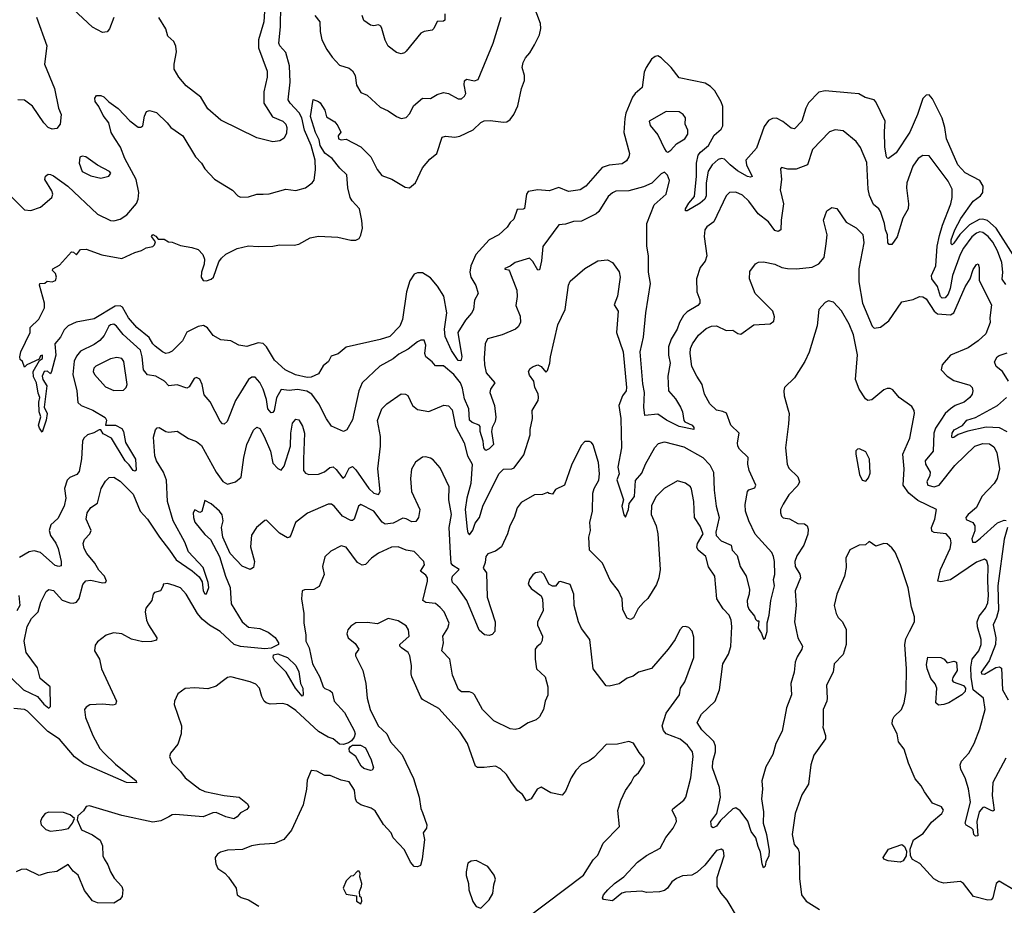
# Model space of a CAD drawing. Extents: x 2133461 to 2293071, y 753526 to 916327.
# Tile 89 of 256: x 2157846 to 2163907, y 835260 to 840709. Entities that reach past the tile are written whole.
import ezdxf

# ---------------------------------------------------------------- set-up
doc = ezdxf.new("R2010")
doc.units = 0

msp = doc.modelspace()

# ---------------------------------------------------------------- linework, layer by layer
at = {"layer": '0CON10XD'}
for points in [[(2158676.1, 839323.9), (2158681.7, 839341.7), (2158657.5, 839375), (2158665, 839386.7), (2158685, 839376.7), (2158698.3, 839358.3), (2158735, 839357.5), (2158761.2, 839341.2), (2158785, 839340), (2158835, 839319.2), (2158905, 839308), (2158944.1, 839294.1), (2158973.8, 839265), (2158984.2, 839235), (2158982.5, 839205), (2158966.1, 839156.1), (2158962.5, 839125), (2158974.5, 839104.5), (2158995, 839102.2), (2159025, 839112.5), (2159038.5, 839125), (2159071.3, 839218.7), (2159087.9, 839242.1), (2159115, 839266), (2159185, 839301.2), (2159255, 839317.1), (2159315, 839313.1), (2159405, 839315.6), (2159445, 839323.8), (2159535, 839321.7), (2159565, 839328.2), (2159633.8, 839366.2), (2159685.8, 839375.8), (2159805, 839371.5), (2159885, 839351.2), (2159915, 839351.8), (2159935, 839363.1), (2159945, 839383.8), (2159956, 839425), (2159952.5, 839472.5), (2159937.7, 839545), (2159893.3, 839593.3), (2159880.8, 839615), (2159866.6, 839675), (2159858.9, 839755), (2159816.7, 839795), (2159770.3, 839855), (2159725, 839887.5), (2159696.2, 839935), (2159689.1, 839969.1), (2159666.1, 840015), (2159636.1, 840113.9), (2159651.7, 840218.3), (2159685, 840206.2), (2159695, 840196.7), (2159725, 840152.5), (2159735, 840111.2), (2159785, 840080.8), (2159804.4, 840055), (2159823.8, 840016.2), (2159806.8, 839993.2), (2159809.4, 839975), (2159825, 839969.4), (2159855, 839974.2), (2159946.9, 839926.9), (2160006.7, 839865), (2160047.4, 839787.4), (2160075, 839750.6), (2160136.9, 839726.9), (2160218.3, 839678.3), (2160245, 839674), (2160282.9, 839705), (2160325, 839797.5), (2160369.6, 839850.4), (2160414.4, 839885), (2160446.7, 839985), (2160467.9, 839992.1), (2160525, 839986.4), (2160555, 839991.5), (2160638.2, 840031.8), (2160685, 840075.6), (2160705, 840085.7), (2160741.7, 840088.3), (2160825, 840077.5), (2160845, 840080), (2160865, 840094), (2160888.6, 840125), (2160911.7, 840178.3), (2160934.4, 840285), (2160952.9, 840335), (2160952.5, 840365), (2160939.2, 840415), (2160945.8, 840445), (2160959.2, 840475), (2160986, 840505), (2161015, 840553.3), (2161045.5, 840614.5), (2161054.7, 840655.3), (2161051.4, 840685), (2160984.8, 840865)], [(2159359.7, 840855), (2159348.9, 840695), (2159316.2, 840585), (2159315.5, 840535), (2159368.9, 840391.1), (2159368.6, 840355), (2159349.4, 840265), (2159348.9, 840195), (2159401.5, 840111.5), (2159465, 840084.3), (2159484.2, 840065), (2159491.4, 840045), (2159489.1, 840010.9), (2159475, 839980), (2159447.3, 839962.7), (2159405, 839956.2), (2159305, 839980.8), (2159085, 840090), (2159005, 840160), (2158962.1, 840232.1), (2158871.1, 840301.1), (2158825.5, 840355.5), (2158796.9, 840405), (2158796.5, 840435), (2158811.7, 840511.7), (2158808.1, 840545), (2158794.5, 840574.5), (2158757.3, 840607.3), (2158745, 840652.5), (2158703.1, 840723.1)], [(2157797.3, 839617.3), (2157875, 839539.2), (2157915, 839534.3), (2157975, 839556.2), (2158044.6, 839615.4), (2158050, 839635), (2158044.5, 839655), (2158000.6, 839725), (2158005, 839746.7), (2158022.3, 839757.7), (2158035, 839756), (2158055, 839748.6), (2158141.5, 839685), (2158325, 839513.1), (2158405, 839472.5), (2158425, 839470.8), (2158465, 839481.1), (2158505, 839508.9), (2158565, 839578.2), (2158575.7, 839605), (2158579, 839645), (2158562.1, 839725), (2158494.1, 839855), (2158466.4, 839925), (2158431.7, 839978.3), (2158408.9, 840015), (2158394.7, 840074.7), (2158359.8, 840119.8), (2158333.6, 840175), (2158311.1, 840205), (2158308.5, 840225), (2158318.7, 840241.3), (2158345, 840243.1), (2158363.8, 840233.8), (2158395, 840202.9), (2158452, 840162), (2158525, 840087.1), (2158575, 840047.5), (2158592.3, 840047.7), (2158604.2, 840055.8), (2158614.4, 840115.6), (2158625.7, 840144.3), (2158645, 840149.4), (2158687.6, 840137.6), (2158754.2, 840075), (2158776, 840045), (2158850, 839995), (2158929.2, 839865), (2158966, 839825), (2158985, 839791.2), (2159045, 839728), (2159155, 839660.8), (2159188.8, 839625), (2159205, 839616), (2159255, 839618.6), (2159305, 839635.7), (2159345, 839635.6), (2159381.8, 839638.2), (2159485, 839665.8), (2159545, 839658.6), (2159605.3, 839674.7), (2159645.4, 839704.6), (2159658.3, 839721.7), (2159667.8, 839785), (2159664.6, 839845), (2159639.2, 839935), (2159599.6, 840029.6), (2159583, 840105), (2159566, 840136), (2159510, 840195), (2159499.5, 840215), (2159510.2, 840325), (2159506.5, 840425), (2159485, 840507.8), (2159447.1, 840547.1), (2159440.7, 840565), (2159451.5, 840665), (2159454.4, 840795)], [(2158425, 840721.4), (2158398, 840652), (2158385.5, 840634.5), (2158355, 840630), (2158295, 840663.1), (2158175, 840774)], [(2157949.2, 840725), (2158012.8, 840547.2), (2157998.5, 840435), (2158059.6, 840285), (2158085, 840163.3), (2158100.8, 840125), (2158095.6, 840065), (2158075, 840038.8), (2158045, 840034.2), (2158022, 840045), (2157994.3, 840075), (2157925, 840175.8), (2157875, 840213.8), (2157835, 840216.2)], [(2159663.5, 840735), (2159693.1, 840695), (2159695.4, 840635), (2159706.7, 840585), (2159736.7, 840525), (2159768.6, 840478.6), (2159815, 840428.6), (2159875, 840410.6), (2159894.6, 840394.6), (2159911.1, 840365), (2159919.4, 840305), (2159945, 840260.8), (2159985, 840244.3), (2160065, 840170.8), (2160115, 840147.5), (2160165, 840114), (2160195, 840101.2), (2160224.1, 840105.9), (2160248.3, 840131.7), (2160270.9, 840179.1), (2160325, 840226), (2160375.5, 840224.5), (2160415, 840249.2), (2160455, 840260.8), (2160485.5, 840255.5), (2160545, 840220.8), (2160565, 840222.5), (2160585, 840238.8), (2160591.4, 840255), (2160581.5, 840308.5), (2160585, 840333.3), (2160597.3, 840342.7), (2160645, 840332.7), (2160668.5, 840341.5), (2160760, 840565), (2160810.6, 840725)], [(2160462.5, 840745), (2160463.6, 840706.4), (2160455, 840700), (2160415, 840696.7), (2160396, 840655), (2160385, 840644), (2160335, 840635.7), (2160316.2, 840625), (2160225, 840514), (2160215, 840504.2), (2160195, 840498.6), (2160165, 840505.8), (2160115, 840546.2), (2160095, 840582.5), (2160076.1, 840653.9), (2160068.1, 840668.1), (2160055, 840676), (2160025, 840670), (2160004.5, 840674.5), (2159964.4, 840704.4), (2159953.8, 840735)], [(2163961, 839261), (2163855.7, 839425), (2163802.3, 839472.3), (2163775, 839481.1), (2163751.6, 839478.4), (2163692.7, 839447.3), (2163632.3, 839387.7), (2163595, 839332.9), (2163585, 839323.1), (2163579.7, 839329.7), (2163580.5, 839355), (2163601.1, 839415), (2163639.4, 839485), (2163715, 839592.1), (2163759.5, 839625), (2163774.6, 839645), (2163776.9, 839685), (2163755, 839719.5), (2163665, 839766.4), (2163620.7, 839815), (2163550.2, 839975), (2163540.8, 840045), (2163525, 840102.5), (2163465, 840220.8), (2163445, 840247.1), (2163424.7, 840245.3), (2163405, 840224.4), (2163371.3, 840125), (2163325, 840017.5), (2163240.2, 839889.8), (2163194.2, 839854.2), (2163185, 839856.7), (2163181.4, 839865), (2163170.8, 839925), (2163168.7, 840021.3), (2163174, 840085), (2163115, 840203.3), (2163105, 840216), (2163050, 840230), (2163012.1, 840252.1), (2162965, 840255.6), (2162805, 840270.6), (2162765, 840262.9), (2162702.3, 840197.7), (2162684.7, 840165.3), (2162660.6, 840085), (2162615, 840036.2), (2162595, 840040.8), (2162542.4, 840082.4), (2162505, 840102.1), (2162480.2, 840099.8), (2162455, 840087.5), (2162427.6, 840052.4), (2162381.3, 839918.7), (2162316.2, 839845), (2162320.3, 839815), (2162355, 839743.3), (2162345, 839738.9), (2162325, 839744.8), (2162265, 839779), (2162218.8, 839815), (2162185, 839851.1), (2162165, 839854.1), (2162145, 839848.2), (2162107.8, 839815), (2162084, 839776), (2162071.9, 839705), (2162071.2, 839625), (2162062.5, 839605), (2162035, 839579.3), (2161955, 839532.5), (2161945, 839532.5), (2161944.7, 839545.3), (2161965, 839580), (2162000, 839620), (2162012.5, 839745), (2162012.3, 839825), (2162023.2, 839875), (2162036.6, 839893.4), (2162085.7, 839934.3), (2162121.7, 839998.3), (2162163.1, 840035), (2162173.6, 840055), (2162173.1, 840175), (2162163.6, 840203.6), (2162125, 840271.2), (2162098.3, 840298.3), (2162065, 840317.8), (2161905, 840351.6), (2161855.8, 840415), (2161795, 840474.7), (2161775, 840485.4), (2161757, 840483), (2161734.4, 840465.6), (2161701.8, 840415), (2161689.3, 840385), (2161678.2, 840291.8), (2161635, 840254.5), (2161618.7, 840231.3), (2161577.3, 840132.7), (2161570, 840100), (2161563.9, 840015), (2161599.2, 839885), (2161596.4, 839865), (2161580.2, 839839.8), (2161555, 839822.7), (2161475, 839814.1), (2161431.2, 839798.8), (2161331.1, 839685), (2161295, 839660.9), (2161225, 839652.5), (2161165, 839676.4), (2161105, 839656.7), (2161035, 839662), (2160975, 839652.2), (2160965.3, 839634.7), (2160952.3, 839547.7), (2160945, 839542.5), (2160908.8, 839541.2), (2160888.3, 839481.7), (2160865, 839461.2), (2160847.4, 839432.6), (2160794.7, 839385.3), (2160735, 839353.5), (2160653.2, 839265), (2160623.1, 839195), (2160617.6, 839155), (2160623.9, 839125), (2160654, 839074), (2160667.1, 839025), (2160646.4, 838983.6), (2160639.6, 838925), (2160627.3, 838902.7), (2160589.4, 838860.6), (2160542, 838785), (2160567.8, 838635), (2160561.2, 838608.8), (2160545, 838611.2), (2160536, 838625), (2160505, 838674.2), (2160465, 838758.8), (2160461.8, 838805), (2160474.8, 838905.2), (2160457.7, 839007.7), (2160418.8, 839068.8), (2160375, 839121.1), (2160325, 839151.5), (2160295, 839151.5), (2160275, 839143.3), (2160248.1, 839101.9), (2160226.7, 839035), (2160201.8, 838865), (2160186.4, 838823.6), (2160125, 838759.6), (2160065, 838740.9), (2159855, 838692.9), (2159806.6, 838653.4), (2159762.3, 838637.7), (2159746.7, 838605), (2159715, 838580), (2159685, 838529.2), (2159639.7, 838510.3), (2159615, 838507.8), (2159542.9, 838522.9), (2159480.6, 838555), (2159413.6, 838613.6), (2159365.9, 838695), (2159345, 838715.9), (2159315, 838720.5), (2159245, 838698.5), (2159195, 838705.7), (2159145, 838732.5), (2159085, 838739.2), (2159036.2, 838765), (2159002.6, 838812.6), (2158976.5, 838826.5), (2158945, 838820.5), (2158874.8, 838785.2), (2158847.9, 838732.1), (2158785, 838669.2), (2158765, 838658.5), (2158745.7, 838655.7), (2158725, 838664.2), (2158680.8, 838700.8), (2158665.3, 838715), (2158643.6, 838753.6), (2158567.3, 838815), (2158515.4, 838875), (2158479, 838939), (2158465, 838947.7), (2158434.7, 838945.3), (2158305, 838868.2), (2158192.9, 838847.1), (2158145, 838825.6), (2158119.3, 838800.7), (2158096.4, 838755), (2158063.3, 838715), (2158068.5, 838645), (2158042.5, 838545), (2158035, 838530), (2158016.4, 838546.4), (2157997.5, 838545), (2157984.3, 838515.7), (2157988, 838495), (2158013.8, 838455), (2157997.1, 838325), (2158014.5, 838285), (2158009.4, 838245), (2157985, 838170), (2157968, 838195), (2157962.9, 838215), (2157975.6, 838265), (2157965.8, 838295), (2157964.5, 838355.5), (2157970.8, 838385), (2157960.2, 838410.2), (2157950, 838475), (2157931.9, 838511.9), (2157930, 838545), (2157968.3, 838611.7), (2157986.2, 838625), (2157987.5, 838645), (2157975, 838640), (2157965, 838620), (2157890, 838585), (2157875, 838570), (2157862.5, 838605), (2157848.3, 838618.3), (2157846.2, 838635), (2157852.9, 838665), (2157910, 838785), (2157911.2, 838815), (2157964.7, 838865.3), (2157998.6, 838935), (2157999.2, 838965), (2157967.5, 839075), (2157970, 839085), (2158001.7, 839088.3), (2158015, 839100), (2158045, 839096.7), (2158066.2, 839103.8), (2158072.5, 839125), (2158066.1, 839146.1), (2158047.5, 839165), (2158050, 839175), (2158091.2, 839198.8), (2158165, 839280), (2158178.3, 839278.3), (2158195, 839262.5), (2158220, 839295), (2158255, 839296.7), (2158352.1, 839262.1), (2158475, 839239.4), (2158555, 839276.7), (2158595, 839288), (2158625, 839306), (2158665, 839314), (2158676.1, 839323.9)], [(2161835, 839893.3), (2161855, 839906.2), (2161888.8, 839945), (2161939.4, 839975), (2161958.5, 840005), (2161958.5, 840028.5), (2161942.9, 840065), (2161944.2, 840105), (2161930, 840125), (2161905, 840140.8), (2161825, 840142.9), (2161720, 840085), (2161727.3, 840057.3), (2161775, 840000), (2161815, 839913.3), (2161825, 839896.7), (2161835, 839893.3)], [(2163915, 839080), (2163893.2, 839113.2), (2163896.7, 839155), (2163890.9, 839215), (2163865, 839287.1), (2163835, 839340.7), (2163806.8, 839375), (2163775, 839400.3), (2163755, 839404.1), (2163735, 839395.8), (2163707.3, 839372.7), (2163655, 839303.1), (2163634.4, 839265), (2163586.9, 839135), (2163572.9, 839055), (2163560.2, 839019.8), (2163543.4, 838996.6), (2163525, 838995.9), (2163514.6, 839004.6), (2163495, 839067.3), (2163461.3, 839115), (2163459.2, 839135), (2163485.2, 839195), (2163493.1, 839315), (2163508.1, 839381.9), (2163526.6, 839445), (2163577.7, 839575), (2163586.7, 839615), (2163586.2, 839665), (2163561.5, 839715), (2163445, 839870.8), (2163405, 839872.9), (2163376.2, 839853.8), (2163343.3, 839806.7), (2163307.3, 839705), (2163303.8, 839675), (2163317.3, 839575), (2163314.6, 839545), (2163282.5, 839487.5), (2163246.3, 839373.7), (2163215, 839326.2), (2163197.5, 839325), (2163190, 839335), (2163188.2, 839385), (2163174.7, 839415), (2163168.6, 839455), (2163145, 839528), (2163134.6, 839544.6), (2163102.3, 839572.3), (2163077.2, 839627.2), (2163068.9, 839665), (2163060.2, 839830.2), (2163021.3, 839921.3), (2162995, 839959.4), (2162915, 840025.7), (2162865, 840031.5), (2162830.6, 840019.4), (2162725, 839909.4), (2162694.5, 839815.5), (2162625, 839790), (2162575, 839788), (2162535, 839800), (2162528.3, 839791.7), (2162536.2, 839725), (2162527.7, 839662.3), (2162548.5, 839575), (2162532.3, 839475), (2162530.8, 839415), (2162515, 839405.6), (2162495, 839412.2), (2162454.4, 839465), (2162391.9, 839515), (2162335, 839591.8), (2162295, 839628.2), (2162255, 839648.1), (2162215, 839645.7), (2162195.6, 839625), (2162118.2, 839465), (2162076, 839434), (2162062.7, 839415), (2162058.2, 839375), (2162074.7, 839255), (2162065, 839222.1), (2162034, 839185), (2162011.8, 839115), (2162014.6, 839034.6), (2162032.5, 838985), (2162032.5, 838965), (2162019.8, 838950.2), (2161955, 838910.9), (2161932.2, 838887.8), (2161907.2, 838845), (2161893.9, 838805), (2161857.1, 838742.9), (2161839.7, 838695), (2161838.8, 838645), (2161848.9, 838595), (2161835.7, 838515), (2161840, 838425), (2161882.5, 838375), (2161914, 838325), (2161925.8, 838295), (2161935, 838242.5), (2161940, 838235), (2161985, 838214.2), (2161995, 838200), (2161995, 838187.5), (2161905, 838206.7), (2161828.1, 838245), (2161775, 838281.1), (2161694.2, 838274.2), (2161688.1, 838325), (2161691.5, 838415), (2161681.7, 838468.3), (2161664.5, 838664.5), (2161686.8, 838755), (2161699.5, 838905), (2161729.8, 839085), (2161715.8, 839155), (2161716.7, 839256.7), (2161705.9, 839315), (2161705.6, 839455), (2161751.4, 839568.6), (2161825, 839636.2), (2161845, 839720), (2161832.7, 839752.7), (2161815, 839770), (2161795, 839760), (2161736.6, 839703.4), (2161685, 839680), (2161595, 839656.2), (2161515, 839652.9), (2161495, 839644.4), (2161468.5, 839621.5), (2161410.7, 839529.3), (2161395, 839513.5), (2161305, 839468.6), (2161255, 839466.9), (2161205, 839450.6), (2161164.3, 839445.7), (2161066.2, 839313.8), (2161058.9, 839225), (2161045, 839168.8), (2161035, 839168), (2161005, 839220), (2160985, 839241.9), (2160896.7, 839215), (2160865, 839192.5), (2160831.7, 839178.3), (2160833, 839173), (2160855, 839170), (2160860.7, 839160.7), (2160905.5, 839045.5), (2160909.1, 839005), (2160900.5, 838950.5), (2160926.4, 838885), (2160928.1, 838845), (2160915, 838818), (2160898.8, 838805), (2160815, 838770), (2160726.2, 838745), (2160711.9, 838715), (2160705.4, 838625.4), (2160706.1, 838585), (2160717.7, 838535), (2160770.5, 838475), (2160744.7, 838435.3), (2160740.4, 838415), (2160768, 838335), (2160777, 838263), (2160773.6, 838236.4), (2160755, 838200), (2160749.7, 838175), (2160762.5, 838095), (2160735, 838067.7), (2160715, 838057.5), (2160702.7, 838075), (2160698.8, 838115), (2160681.1, 838175), (2160680.5, 838205), (2160674, 838215), (2160630.2, 838230.2), (2160614.2, 838245), (2160611.2, 838315), (2160584.5, 838375), (2160571.9, 838441.9), (2160559, 838475), (2160518.4, 838525), (2160455, 838579.1), (2160405, 838580), (2160385, 838604), (2160345.6, 838635), (2160340.5, 838655), (2160347, 838707), (2160335, 838737.5), (2160315, 838736.7), (2160295, 838726), (2160237.8, 838682.2), (2160180.5, 838650.5), (2160145, 838622.5), (2160063.7, 838576.3), (2159953.8, 838475), (2159934.6, 838425), (2159893.8, 838246.2), (2159858.8, 838185), (2159840, 838175), (2159765, 838208), (2159735, 838252.5), (2159687.5, 838345), (2159643.7, 838403.7), (2159612.7, 838422.7), (2159556.2, 838433.8), (2159505, 838426.5), (2159455, 838433.3), (2159427.2, 838382.8), (2159412.6, 838305), (2159405, 838291.9), (2159395, 838290.5), (2159374.5, 838314.5), (2159365, 838372.9), (2159345.7, 838435), (2159325, 838477.5), (2159295, 838510), (2159275, 838508.6), (2159255.4, 838494.6), (2159206.2, 838415), (2159173.5, 838365), (2159122.5, 838237.5), (2159105, 838220), (2159095, 838222), (2159079.5, 838239.5), (2159017.6, 838357.6), (2158980.6, 838400.6), (2158968.9, 838465), (2158955, 838497.2), (2158935, 838506.8), (2158919.2, 838500.8), (2158889.7, 838450.3), (2158875, 838441.9), (2158815, 838462.5), (2158765, 838456), (2158737.5, 838485), (2158685, 838514.5), (2158632.8, 838522.8), (2158608.5, 838555), (2158600.5, 838635), (2158589.3, 838675), (2158482.8, 838772.8), (2158442.7, 838822.7), (2158425, 838835.4), (2158405, 838832.1), (2158395, 838822.5), (2158365.3, 838764.7), (2158340, 838735), (2158305, 838710.9), (2158221.1, 838668.9), (2158195, 838638.6), (2158181.7, 838608.3), (2158174, 838525), (2158198.8, 838425), (2158203, 838353), (2158223.8, 838335), (2158295.3, 838305.3), (2158371.7, 838261.7), (2158380.6, 838245), (2158373.9, 838213.9), (2158435, 838213.7), (2158475, 838193.2), (2158485.8, 838175), (2158497.8, 838107.8), (2158559.1, 838005), (2158563.6, 837936.4), (2158555, 837930), (2158545, 837934.3), (2158520.4, 837970.4), (2158494.6, 837995), (2158410.5, 838135), (2158360.6, 838160.6), (2158346.2, 838186.2), (2158336.2, 838186.2), (2158302.8, 838167.2), (2158263.8, 838155), (2158240.8, 838135), (2158232.5, 838115), (2158227.4, 838007.4), (2158211.6, 837928.4), (2158198.6, 837911.4), (2158155, 837891.6), (2158137.8, 837875), (2158121.9, 837825), (2158129.2, 837765), (2158120, 837715), (2158080.5, 837639.5), (2158038.3, 837601.7), (2158027.7, 837565), (2158035.4, 837535), (2158069, 837489), (2158083.4, 837455), (2158100.5, 837375), (2158100.5, 837349.5), (2158086.4, 837343.6), (2158065, 837351.1), (2157975, 837430.5), (2157935, 837440.5), (2157905, 837435.5), (2157845, 837400)], [(2158345, 839734.3), (2158395, 839746.2), (2158406.2, 839765), (2158398.8, 839775), (2158324.5, 839814.5), (2158252.5, 839865), (2158231.2, 839868.8), (2158216.7, 839863.3), (2158212.5, 839825), (2158230.6, 839775), (2158285, 839748.1), (2158345, 839734.3)], [(2158885, 838132.9), (2158935, 838113.1), (2158965, 838088.1), (2159055, 837924), (2159097.5, 837867.5), (2159125, 837850), (2159174.7, 837865.3), (2159210, 837895), (2159226.2, 838015), (2159244.5, 838095), (2159285, 838183.8), (2159305, 838200.8), (2159325, 838192.5), (2159351.3, 838145), (2159388.9, 838055), (2159405, 837981.1), (2159435, 837948.1), (2159455, 837938), (2159475, 837961.2), (2159513.4, 838085), (2159514.1, 838164.1), (2159525, 838226.7), (2159545, 838250), (2159565, 838246), (2159587.8, 838207.8), (2159599.5, 838165), (2159593.1, 838005), (2159593.5, 837935), (2159605, 837919.2), (2159625, 837911.4), (2159685, 837912.2), (2159723.3, 837926.7), (2159755, 837954.4), (2159775, 837956.9), (2159795, 837942.2), (2159835, 837887.8), (2159849.7, 837900.3), (2159875, 837950), (2159895, 837958.9), (2159915, 837939.5), (2159995, 837824.7), (2160025, 837795.5), (2160055, 837788), (2160065.6, 837805), (2160050.3, 837945), (2160066, 838085), (2160066.5, 838145), (2160047.9, 838242.1), (2160074.2, 838315), (2160105, 838344.3), (2160195, 838406.2), (2160220, 838405), (2160235, 838396.7), (2160264.6, 838334.6), (2160295, 838310), (2160365, 838298.9), (2160456.4, 838336.4), (2160485, 838332), (2160508.9, 838308.9), (2160528.8, 838205), (2160582.9, 838105), (2160602.9, 838025), (2160631.2, 837975), (2160624, 837855), (2160598.1, 837765), (2160588.8, 837695), (2160600, 837575), (2160605, 837552.5), (2160615, 837540), (2160635, 837567.5), (2160649.3, 837610.8), (2160675.4, 837645), (2160696.1, 837715), (2160796.2, 837915), (2160825, 837943.5), (2160875, 837944.5), (2160889.3, 837950.7), (2160949.3, 838030.7), (2160987.9, 838155), (2160988.2, 838188.2), (2161002.5, 838255), (2161000, 838305), (2161036.9, 838365), (2161039.4, 838385), (2161036.6, 838406.6), (2161017.5, 838445), (2161010, 838485), (2160985, 838522.5), (2160978.8, 838545), (2160988, 838562), (2161006.7, 838575), (2161035, 838584.2), (2161055.5, 838575.5), (2161085, 838540), (2161095, 838550), (2161110, 838595), (2161112.7, 838635), (2161158.8, 838831.2), (2161204.4, 838925), (2161224.3, 839075), (2161235, 839100), (2161325, 839177.1), (2161405, 839225.8), (2161465, 839232), (2161495.7, 839215.7), (2161536.8, 839156.8), (2161543.1, 839125), (2161525, 839007.5), (2161505.7, 838955), (2161529.2, 838915), (2161524.4, 838835), (2161518.9, 838785), (2161561.5, 838665), (2161581.5, 838445), (2161578.9, 838425), (2161556.2, 838393.8), (2161534.4, 838335), (2161545.5, 838255), (2161549.5, 838075), (2161528.1, 837955), (2161536, 837914), (2161521.5, 837878.5), (2161562.9, 837755), (2161552.9, 837715), (2161565, 837662.5), (2161575, 837647.5), (2161594, 837695), (2161598.3, 837731.7), (2161630.6, 837775), (2161636.7, 837873.3), (2161675, 837919.2), (2161698.2, 837975), (2161755, 838075.7), (2161778, 838102), (2161815, 838111.9), (2161935, 838080), (2162050.8, 838015), (2162095, 837969.6), (2162116.5, 837925), (2162120.2, 837815), (2162133, 837715), (2162151.2, 837645), (2162130.4, 837555), (2162133.2, 837535), (2162163, 837503), (2162226.2, 837475), (2162230.8, 837445), (2162262.5, 837412.5), (2162280.9, 837345), (2162317.8, 837285), (2162338.5, 837205), (2162336.7, 837175), (2162323.5, 837135), (2162326.4, 837103.6), (2162335, 837081.2), (2162368.8, 837038.8), (2162375, 837020), (2162385, 837010), (2162395, 837010), (2162392.5, 836965), (2162412.7, 836932.7), (2162425, 836897.5), (2162435, 836903.3), (2162447.8, 836945), (2162447.8, 836997.8), (2162459.1, 837045), (2162469.5, 837135), (2162492.5, 837225), (2162486.5, 837265), (2162493.8, 837295), (2162491.3, 837375), (2162486.9, 837405), (2162475, 837430), (2162373.9, 837543.9), (2162334.5, 837625), (2162313.6, 837685), (2162311.1, 837725), (2162325.7, 837805), (2162335, 837817.1), (2162371.3, 837828.7), (2162378.1, 837845), (2162336.4, 837935), (2162328.5, 837975), (2162329.2, 838015), (2162277.2, 838067.2), (2162266.9, 838085), (2162264.4, 838105), (2162274.2, 838165), (2162223.1, 838215), (2162196.8, 838286.8), (2162175, 838298.9), (2162135, 838305.7), (2162094.4, 838345), (2162061.1, 838405), (2162046.4, 838465), (2162013.8, 838516.2), (2161982.7, 838575), (2161972.7, 838655), (2161974.5, 838685), (2161987.8, 838715), (2162025, 838766.9), (2162070.5, 838809.5), (2162105, 838823.6), (2162135, 838824.4), (2162195, 838795.7), (2162235, 838799.2), (2162267.3, 838777.3), (2162285, 838774.2), (2162365, 838830.6), (2162465, 838837.5), (2162487, 838853), (2162491.2, 838881.2), (2162482.5, 838915), (2162372.5, 839025), (2162338, 839115), (2162341.2, 839158.8), (2162375, 839206.7), (2162393.9, 839216.1), (2162425, 839219.2), (2162494.6, 839204.6), (2162536.7, 839185), (2162572.1, 839177.9), (2162626.8, 839176.8), (2162723.4, 839186.6), (2162765, 839207.5), (2162798.5, 839245), (2162810.9, 839329.1), (2162816.9, 839385), (2162794.3, 839475.7), (2162815, 839532.5), (2162845, 839553.3), (2162875, 839546.7), (2162933.4, 839463.4), (2162995, 839429.1), (2163035, 839387.5), (2163041.6, 839335), (2163011.1, 839175), (2163011.8, 839095), (2163033.8, 838965), (2163093, 838823), (2163105, 838810.6), (2163145, 838816.4), (2163195.5, 838855), (2163275, 838973.8), (2163345, 838988.1), (2163385, 839005.6), (2163405, 839004.4), (2163425, 838992.2), (2163475.2, 838915.2), (2163495, 838898.2), (2163575, 838893.3), (2163595, 838904.4), (2163665, 839064.2), (2163697.5, 839115), (2163715, 839172.5), (2163735, 839202.5), (2163745, 839206.7), (2163751.2, 839185), (2163752.9, 839105), (2163827.8, 838955), (2163817.3, 838875), (2163819.6, 838845), (2163793.5, 838776.5), (2163746.6, 838733.4), (2163685, 838689.6), (2163575.2, 838644.8), (2163524.2, 838585), (2163518, 838555), (2163554.4, 838515), (2163595, 838487.9), (2163695, 838460), (2163709.2, 838445), (2163712.9, 838425), (2163709.4, 838405), (2163694.2, 838385), (2163659.2, 838355), (2163605, 838334.7), (2163575, 838315.3), (2163543.5, 838285), (2163515.3, 838245), (2163483.2, 838195), (2163472, 838165), (2163467.8, 838055), (2163419.4, 837995), (2163421.1, 837975), (2163451.2, 837925), (2163449.2, 837905), (2163430.3, 837865), (2163435, 837844), (2163475, 837834.2), (2163506, 837844), (2163601.5, 837965), (2163725.7, 838085), (2163775, 838100.4), (2163815, 838098.8), (2163841.4, 838081.4), (2163861.3, 838045), (2163876.8, 837945), (2163863.4, 837886.6), (2163843.5, 837855), (2163768.2, 837775), (2163735, 837707.8), (2163683.8, 837665), (2163669.1, 837645), (2163672.8, 837632.8), (2163711.9, 837615), (2163725.4, 837595), (2163725.3, 837564.7), (2163707.7, 837515), (2163710, 837495), (2163728.6, 837495), (2163760.7, 837519.3), (2163865, 837613.3), (2163905, 837629.2), (2163917.6, 837627.6)], [(2163916.5, 836165), (2163835.5, 836015), (2163832.9, 835935), (2163844, 835846), (2163835, 835840), (2163825, 835842.5), (2163785, 835864.4), (2163775, 835861.9), (2163752.9, 835835), (2163737.7, 835775), (2163742.9, 835687.1), (2163730, 835685), (2163718.1, 835695), (2163714.6, 835724.6), (2163705.6, 835735), (2163672.4, 835752.4), (2163665.4, 835765), (2163697.9, 835895), (2163686.8, 835976.8), (2163664.7, 836044.7), (2163639.1, 836095), (2163635.4, 836125), (2163643.6, 836146.4), (2163688.5, 836195), (2163722, 836255), (2163756.3, 836346.3), (2163789.6, 836465), (2163778.9, 836535), (2163714.5, 836585), (2163702.6, 836662.6), (2163700.7, 836725), (2163707.9, 836775), (2163750.4, 836825), (2163763.7, 836865), (2163764.7, 836895), (2163742.4, 836972.4), (2163740.3, 837005), (2163751.8, 837038.2), (2163791.4, 837088.6), (2163805, 837120.8), (2163810, 837165), (2163806, 837255), (2163808.1, 837348.1), (2163798.3, 837378.3), (2163785, 837388.6), (2163735, 837371.8), (2163575, 837262), (2163515, 837249.4), (2163497.5, 837255), (2163514.6, 837325), (2163573.2, 837455), (2163579.1, 837489.1), (2163575.3, 837515.3), (2163548.8, 837545), (2163474.6, 837554.6), (2163461.5, 837561.5), (2163457.5, 837585), (2163480, 837635), (2163488.8, 837695), (2163375, 837750), (2163318.2, 837795), (2163284.5, 837845), (2163290.2, 837945), (2163281.9, 838035), (2163324.4, 838135), (2163353.9, 838286.1), (2163351.2, 838305), (2163338.3, 838328.3), (2163260, 838385), (2163221.2, 838431.2), (2163205, 838440), (2163185, 838440), (2163165, 838430.8), (2163091.1, 838368.9), (2163066.6, 838366.6), (2163052.9, 838375), (2163012.3, 838435), (2162990.5, 838495), (2163002.4, 838647.6), (2162979.1, 838769.1), (2162951.5, 838835), (2162905, 838918), (2162855, 838970), (2162825, 838978.8), (2162805, 838968.8), (2162764.3, 838925), (2162755.6, 838825), (2162705, 838663.3), (2162679.4, 838605), (2162614.3, 838505.7), (2162553.3, 838445), (2162548.8, 838425), (2162552, 838395), (2162576.8, 838306.8), (2162581.4, 838285), (2162577.9, 838222.1), (2162559.4, 838075), (2162570.6, 837975), (2162579.7, 837949.7), (2162635.5, 837895.5), (2162645.7, 837865), (2162635, 837843.1), (2162581.1, 837785), (2162545, 837727.5), (2162530, 837695), (2162528.1, 837675), (2162534.2, 837655), (2162545, 837644.2), (2162585, 837637.1), (2162635, 837609.4), (2162677, 837607), (2162692.9, 837595), (2162699.5, 837575), (2162697, 837543), (2162673.5, 837475), (2162630.2, 837409.8), (2162618.2, 837375), (2162619.6, 837345), (2162647.6, 837297.6), (2162652.3, 837275), (2162619.6, 837195), (2162626.2, 837105), (2162615.6, 837005), (2162635.4, 836905.4), (2162664.4, 836855), (2162660.5, 836835), (2162632.3, 836787.7)], [(2163933.3, 838485), (2163895.3, 838545), (2163856.7, 838575), (2163846.7, 838603.3), (2163862.5, 838635), (2163875, 838643.1), (2163925, 838660)], [(2158425, 838426.7), (2158485, 838430), (2158502, 838445), (2158507.5, 838465), (2158486.2, 838605), (2158473.8, 838623.8), (2158445, 838631.2), (2158405, 838621.5), (2158315, 838577.3), (2158301.5, 838565), (2158297.7, 838545), (2158306.2, 838525), (2158375, 838450), (2158425, 838426.7)], [(2163925, 838172.9), (2163877.9, 838197.9), (2163795, 838201.1), (2163682.2, 838177.8), (2163623.2, 838156.8), (2163595, 838137.5), (2163585, 838136.7), (2163583.4, 838143.4), (2163585.9, 838165), (2163597.7, 838185), (2163648.3, 838211.7), (2163676.2, 838243.8), (2163728.6, 838261.4), (2163864.4, 838335), (2163920, 838385)], [(2157795, 836657.1), (2157870.4, 836585), (2157955.2, 836545.2), (2157995, 836497.1), (2158025, 836473.8), (2158035, 836482.5), (2158034, 836605), (2157972.9, 836655), (2157955, 836720), (2157885.6, 836815), (2157874.5, 836885), (2157892.3, 836975), (2157919.6, 837025), (2157960, 837065), (2157976.9, 837125), (2158009.1, 837190.9), (2158025, 837202), (2158055, 837195.8), (2158107.4, 837137.4), (2158155, 837121.9), (2158175, 837119.4), (2158195, 837125.8), (2158212.7, 837147.3), (2158235.6, 837234.4), (2158253.2, 837256.8), (2158285, 837261.2), (2158355.6, 837244.4), (2158374.1, 837245.9), (2158380, 837255), (2158368.1, 837285), (2158332.8, 837322.8), (2158308.5, 837365), (2158259.5, 837425), (2158242.5, 837455), (2158237.8, 837485), (2158245, 837511.2), (2158278.6, 837545), (2158285.8, 837565), (2158255.6, 837635), (2158260.5, 837675), (2158285, 837707.1), (2158325.4, 837734.6), (2158346.7, 837825), (2158375, 837870), (2158397.3, 837892.7), (2158425, 837894.3), (2158465, 837870), (2158545, 837790), (2158587.3, 837685), (2158633.6, 837635), (2158706.1, 837525), (2158768.9, 837445), (2158808.8, 837385), (2158908.7, 837318.7), (2158950.5, 837280.5), (2158969.3, 837249.3), (2158974.7, 837195), (2158985, 837176), (2158995, 837176.7), (2159009.6, 837215), (2159006.3, 837245), (2158975, 837339.1), (2158885.3, 837435), (2158861.6, 837495), (2158791.8, 837625), (2158755.4, 837744.6), (2158750.4, 837875), (2158731.2, 837925), (2158687.5, 837995), (2158678.5, 838025), (2158670.3, 838139.7), (2158681.2, 838185), (2158692.5, 838197.5), (2158705, 838198.8), (2158745, 838174), (2158765, 838170), (2158815, 838178), (2158885, 838132.9)], [(2162632.3, 836787.7), (2162620, 836755), (2162613.3, 836695), (2162592.1, 836625), (2162596.9, 836555), (2162565.4, 836475), (2162539.5, 836330.5), (2162500.8, 836255), (2162481.2, 836188.8), (2162438.3, 836111.7), (2162414, 836025), (2162418, 835975), (2162411.9, 835915), (2162424.5, 835835), (2162423.1, 835765), (2162443.8, 835695), (2162459.8, 835595), (2162456.5, 835565), (2162438.2, 835525), (2162435, 835500), (2162425, 835490), (2162416, 835515), (2162406.7, 835586.7), (2162391.2, 835621.2), (2162377.8, 835675), (2162349.4, 835715), (2162327.4, 835777.4), (2162280.7, 835840.7), (2162255, 835859.5), (2162235, 835854.5), (2162159.3, 835780.7), (2162135, 835746.9), (2162115, 835735.7), (2162105, 835742.5), (2162100.4, 835775), (2162137.1, 835825), (2162160, 835925), (2162153.5, 835985), (2162111.2, 836105), (2162111.7, 836145), (2162128.4, 836205), (2162128.8, 836238.8), (2162117.7, 836267.7), (2162045, 836338.6), (2162015.8, 836385), (2162042.5, 836435), (2162127.5, 836515), (2162152.7, 836585), (2162174.3, 836745.7), (2162208.2, 836805), (2162223.2, 836853.2), (2162229.5, 836975), (2162225.6, 837014.4), (2162212.2, 837045), (2162175.4, 837085), (2162137.9, 837145), (2162124.4, 837285), (2162085, 837342), (2162069.4, 837405), (2162022.9, 837445), (2162013.6, 837463.6), (2162017.5, 837485), (2162054, 837545), (2162035, 837593.3), (2162000, 837645), (2161996.5, 837745), (2161980.9, 837820.9), (2161974.2, 837834.2), (2161945, 837856.7), (2161895, 837872), (2161812, 837825), (2161764.4, 837775), (2161735, 837720), (2161733.6, 837665), (2161763.1, 837595), (2161774.3, 837545), (2161787.8, 837325), (2161780, 837275), (2161765.9, 837234.1), (2161712.6, 837147.4), (2161685, 837122.5), (2161653.8, 837086.2), (2161625, 837028.8), (2161605, 837018.8), (2161586.1, 837026.1), (2161558.7, 837078.7), (2161554.5, 837145), (2161532.5, 837195), (2161480.9, 837260.9), (2161434.1, 837364.1), (2161353.6, 837445), (2161349.5, 837525), (2161358.9, 837565), (2161355.6, 837615), (2161371.3, 837685), (2161373.4, 837796.6), (2161381.2, 837825), (2161410.8, 837875), (2161415.3, 837915.3), (2161408.9, 837985), (2161375, 838092.5), (2161365, 838106.7), (2161353.6, 838113.6), (2161325, 838112.5), (2161301.7, 838088.3), (2161243, 837967), (2161198.6, 837845), (2161145, 837817.5), (2161125, 837790), (2161105, 837794), (2161095, 837798.8), (2161065, 837787.5), (2161015, 837784.4), (2160932.8, 837737.2), (2160908.6, 837705), (2160890, 837645), (2160863.1, 837595), (2160848.6, 837545), (2160810.8, 837465), (2160775, 837439.5), (2160728.5, 837421.5), (2160715.6, 837405), (2160711.3, 837368.7), (2160698, 837335), (2160720.4, 837305), (2160723.5, 837155), (2160773.2, 837005), (2160770, 836945), (2160755, 836926.1), (2160735, 836920.6), (2160708, 836925), (2160675, 836952), (2160598, 837135), (2160539, 837219), (2160510.9, 837245), (2160505.4, 837265), (2160510.8, 837285), (2160552, 837325), (2160511.5, 837351.5), (2160501.3, 837365), (2160497.5, 837427.5), (2160489.4, 837585), (2160503.1, 837665), (2160487.1, 837755), (2160490, 837835), (2160435, 837951.2), (2160390.9, 838000.9), (2160375, 838010.8), (2160345, 838020), (2160325, 838017.5), (2160283.4, 837986.6), (2160257.3, 837942.7), (2160250.6, 837885), (2160256.9, 837805), (2160308.9, 837695), (2160300, 837645), (2160285, 837622.2), (2160258.9, 837618.9), (2160225, 837637.7), (2160205, 837640.8), (2160145, 837611.6), (2160095, 837605.3), (2160076.6, 837616.6), (2160025, 837685.3), (2159945, 837725.7), (2159931.9, 837715), (2159904.2, 837635), (2159895, 837627.1), (2159885, 837627.8), (2159832.9, 837655), (2159783.3, 837713.3), (2159765, 837728.1), (2159745, 837728.6), (2159617, 837673), (2159544.4, 837615.6), (2159515, 837537.5), (2159505.9, 837524.1), (2159495, 837520), (2159445, 837548.8), (2159365, 837630), (2159355, 837626.7), (2159303.3, 837585), (2159273.7, 837536.3), (2159267.5, 837465), (2159292, 837375), (2159285, 837337.5), (2159265, 837326), (2159215, 837347.5), (2159142.5, 837425), (2159096, 837525), (2159087.8, 837585), (2159098, 837625), (2159091.7, 837661.7), (2159076.2, 837685), (2159025, 837730.9), (2158985, 837750), (2158967.5, 837682.5), (2158955, 837677.5), (2158925, 837693.3), (2158914.5, 837675.5), (2158915.6, 837645), (2158925, 837616.2), (2158985, 837541.2), (2159021.2, 837511.2), (2159075.6, 837405.6), (2159112.9, 837285), (2159142.1, 837215), (2159148.8, 837115), (2159215, 837004.5), (2159255, 836971.8), (2159323.7, 836963.7), (2159375, 836941.1), (2159417.6, 836907.6), (2159439.6, 836875), (2159438.5, 836865), (2159395, 836842.9), (2159355, 836838.4), (2159205, 836851.7), (2159165.4, 836865.4), (2159081.1, 836945), (2159013.5, 836983.5), (2158969.8, 837019.8), (2158939.8, 837055), (2158871.4, 837175), (2158835, 837212.5), (2158797.9, 837227.9), (2158755, 837240), (2158730, 837235), (2158730, 837225), (2158712.5, 837195), (2158676.4, 837183.6), (2158667.5, 837175), (2158658.8, 837135), (2158622.7, 837087.3), (2158618.6, 837065), (2158626.9, 837015), (2158639.4, 836985), (2158690, 836905), (2158688.3, 836891.7), (2158657, 836883), (2158605, 836880.5), (2158535, 836898.2), (2158475, 836930), (2158423.4, 836936.6), (2158378.3, 836921.7), (2158325, 836880), (2158310.5, 836859.5), (2158306, 836825), (2158338, 836775), (2158350, 836715), (2158441.9, 836515), (2158435, 836496.2), (2158418.9, 836491.1), (2158355, 836497.8), (2158277.3, 836492.7), (2158255, 836480), (2158245.7, 836464.3), (2158251.8, 836415), (2158295.6, 836305), (2158338.9, 836225), (2158366.4, 836196.4), (2158435, 836129.1), (2158563.3, 836025), (2158566, 836014), (2158503.8, 836015), (2158240.5, 836130.5), (2158182.5, 836172.5), (2158091.5, 836281.5), (2158019.8, 836329.8), (2157895, 836454.2), (2157875, 836464.3), (2157809.5, 836470.5)], [(2163055, 837870), (2163070.7, 837889.3), (2163080.7, 837919.3), (2163076.2, 838005), (2163055, 838050), (2163015, 838067.5), (2163003, 838067), (2162993, 838057), (2162992.5, 838035), (2163015, 837910), (2163032.5, 837875), (2163055, 837870)], [(2163926, 837585), (2163906.6, 837513.4), (2163866.5, 837225), (2163870, 837075), (2163858.5, 837031.5), (2163837.1, 836985), (2163854.4, 836905), (2163852.6, 836865), (2163812.7, 836765), (2163764, 836695), (2163766, 836685), (2163785, 836682.8), (2163855, 836723.8), (2163877.9, 836727.9), (2163889.8, 836719.8), (2163895.3, 836585), (2163930, 836525)], [(2162264.7, 835184.7), (2162200.9, 835290.9), (2162163.8, 835333.8), (2162139.2, 835375), (2162139.4, 835430.6), (2162182.5, 835565), (2162178.8, 835595), (2162165, 835606), (2162135, 835596.2), (2162063.1, 835506.9), (2162015.3, 835464.7), (2161983.6, 835446.4), (2161925, 835440.9), (2161889.2, 835425), (2161860.8, 835405), (2161834, 835365), (2161815, 835350.8), (2161785, 835342), (2161705, 835338), (2161675, 835346.7), (2161575, 835341.1), (2161552.9, 835335), (2161495, 835287.3), (2161440, 835295), (2161433.8, 835305), (2161440, 835325), (2161465.7, 835355), (2161507.8, 835395), (2161564.2, 835435.8), (2161649.5, 835525), (2161705, 835567.1), (2161787.9, 835612.1), (2161822.7, 835677.3), (2161868.6, 835735), (2161888.9, 835775), (2161886.9, 835795), (2161862.5, 835845), (2161866.6, 835853.4), (2161934.2, 835905.8), (2161946, 835925), (2161976.5, 836045), (2161992.5, 836175), (2161988, 836205), (2161957.1, 836245), (2161911.5, 836281.5), (2161825.3, 836315.3), (2161809.6, 836335), (2161801.3, 836365), (2161825, 836442.9), (2161908.1, 836555), (2161912.5, 836595), (2161940, 836635), (2161996.2, 836785), (2161995, 836910), (2161985.9, 836945.9), (2161965, 836970), (2161945, 836976.2), (2161926.4, 836973.6), (2161910, 836955), (2161881.2, 836895), (2161837.5, 836835), (2161735, 836717.5), (2161655, 836693.8), (2161621.2, 836668.8), (2161585, 836657.5), (2161535, 836622), (2161475, 836608), (2161455, 836611.2), (2161376.5, 836715), (2161356.2, 836895), (2161305, 836963.3), (2161286, 837005), (2161258, 837105), (2161257.5, 837175), (2161233.6, 837233.6), (2161175, 837252.5), (2161165, 837250), (2161145, 837223.3), (2161125, 837222.5), (2161102.5, 837235), (2161074.2, 837294.2), (2161055, 837311.2), (2161020, 837305), (2161005, 837293.3), (2160983.8, 837265), (2160976.2, 837235), (2160995, 837208.8), (2161055, 837163.8), (2161064.3, 837144.3), (2161067.6, 837072.4), (2161034.2, 837004.2), (2161034.3, 836984.3), (2161064, 836915), (2161061.4, 836888.6), (2161052, 836868), (2161028.8, 836851.2), (2161019.2, 836835), (2161018, 836775), (2161027.1, 836715), (2161081.1, 836665), (2161097.7, 836605), (2161097.3, 836552.7), (2161080.6, 836515), (2161071.1, 836465), (2161045, 836420), (2161025, 836400.8), (2160975, 836383.1), (2160923, 836347), (2160895, 836341.8), (2160865, 836346.5), (2160765, 836394.3), (2160695, 836464.4), (2160645.6, 836555), (2160635, 836564.3), (2160615, 836572.9), (2160565.8, 836574.2), (2160547.3, 836587.3), (2160510.4, 836675), (2160493.1, 836775), (2160444.3, 836825), (2160455.6, 836875), (2160451.5, 836915), (2160482.2, 836965), (2160489.4, 836995), (2160458.2, 837065), (2160435, 837092.2), (2160405, 837116.5), (2160345, 837122.5), (2160327.8, 837135), (2160356.6, 837255), (2160356.2, 837275), (2160345, 837291.5), (2160314.2, 837315), (2160336.9, 837355), (2160334.2, 837375), (2160275, 837435.8), (2160225, 837444.3), (2160175, 837465.6), (2160135, 837462.9), (2160055, 837427.1), (2160010.8, 837395), (2159975, 837357.1), (2159955, 837351.8), (2159925, 837369.4), (2159855, 837462.5), (2159825, 837470.8), (2159761.1, 837438.9), (2159725, 837403.3), (2159709.2, 837345), (2159720, 837295), (2159689.5, 837220.5), (2159656.8, 837203.2), (2159598.3, 837201.7), (2159584, 837195), (2159581.1, 837145), (2159595.6, 837055), (2159594.4, 836995), (2159606.7, 836925), (2159606.9, 836885), (2159627.8, 836845), (2159648.8, 836745), (2159694.2, 836664.2), (2159714.5, 836605), (2159725, 836593.5), (2159755, 836582.1), (2159769.7, 836569.7), (2159782.7, 836515), (2159846, 836446), (2159905.3, 836335), (2159910.7, 836315), (2159904.8, 836295.2), (2159887.9, 836272.1), (2159870.2, 836259.8), (2159839.7, 836250.3), (2159815, 836251.1), (2159775, 836284.6), (2159744.7, 836294.7), (2159685, 836328.8), (2159545, 836458.8), (2159495, 836492.5), (2159465, 836501.1), (2159387.8, 836497.8), (2159364, 836505), (2159351.4, 836515), (2159335.7, 836545), (2159322.9, 836595), (2159299.8, 836619.8), (2159265, 836634.4), (2159145, 836665.8), (2159125, 836661.2), (2159092.1, 836637.9)], [(2163971.7, 835351.7), (2163875, 835409.2), (2163857.5, 835395), (2163835.8, 835305), (2163825, 835294), (2163805, 835290.8), (2163717.5, 835315), (2163655, 835394.2), (2163636.4, 835406.4), (2163535, 835397.1), (2163505, 835404.6), (2163472.2, 835422.2), (2163386.4, 835516.3), (2163340.9, 835540.9), (2163330, 835565), (2163327.1, 835605), (2163347.8, 835662.2), (2163407.6, 835702.4), (2163458.1, 835771.9), (2163521.2, 835825), (2163533.3, 835845), (2163520, 835865), (2163465, 835889.2), (2163415, 835957.5), (2163395.5, 835995), (2163358.8, 836038.8), (2163316.7, 836135), (2163291.2, 836221.2), (2163256, 836265), (2163247.5, 836315), (2163217.1, 836375), (2163218.3, 836401.7), (2163227.9, 836422.1), (2163274.4, 836465), (2163291.1, 836505), (2163302.7, 836575), (2163304.5, 836715), (2163294.7, 836865), (2163301.5, 836898.5), (2163322.1, 836945), (2163352.9, 837005), (2163354.4, 837035), (2163334.6, 837094.6), (2163313.9, 837213.9), (2163267.5, 837355), (2163235, 837433.3), (2163215, 837460), (2163185, 837483.3), (2163165, 837486.7), (2163115, 837470), (2163075, 837497.5), (2163051.7, 837478.3), (2163014.2, 837475.8), (2162955, 837446.2), (2162931.2, 837395), (2162932.3, 837337.7), (2162922, 837285), (2162876, 837175), (2162859.4, 837105), (2162871.4, 837055), (2162885, 837031.2), (2162911.2, 837005), (2162933.6, 836956.4), (2162934.2, 836865), (2162915, 836803.8), (2162860, 836745), (2162854, 836695), (2162811.2, 836615), (2162816.2, 836535), (2162813.8, 836515), (2162792.5, 836465), (2162791.7, 836371.7), (2162790, 836355), (2162806.2, 836305), (2162806, 836285), (2162735, 836183.3), (2162715.6, 836125), (2162701.1, 836005), (2162660.8, 835939.2), (2162620, 835825), (2162601.5, 835695), (2162613.3, 835635), (2162637.8, 835605), (2162643.6, 835585), (2162645.6, 835425), (2162658.1, 835325), (2162687.5, 835285), (2162768.8, 835235)], [(2157841.2, 837165), (2157848, 837105), (2157829.1, 837070.9)], [(2160965, 835180), (2161316, 835445), (2161375, 835540), (2161405, 835567.5), (2161438.3, 835641.7), (2161538.8, 835745), (2161527.7, 835842.3), (2161545.8, 835905), (2161575, 835966.7), (2161610.8, 836015), (2161627.9, 836052.1), (2161654.3, 836075.7), (2161685, 836122.5), (2161691.2, 836135), (2161688.8, 836165), (2161659.7, 836199.7), (2161625, 836256.7), (2161595, 836268), (2161525, 836251.2), (2161455, 836248.8), (2161379.7, 836170.3), (2161351.2, 836148.8), (2161305, 836126.2), (2161269.7, 836090.3), (2161240, 836045), (2161205, 835962.5), (2161185, 835937.5), (2161115, 835952.5), (2161055, 835985.8), (2161031.4, 835975), (2160995, 835915.8), (2160965, 835903.3), (2160941.3, 835941.3), (2160913.3, 835965), (2160873.3, 836015), (2160843.3, 836065), (2160805, 836100), (2160775, 836116), (2160705, 836107.1), (2160665, 836108), (2160651.2, 836115), (2160601.9, 836255), (2160557.1, 836325), (2160425, 836470.8), (2160325, 836526.2), (2160315, 836540), (2160260.6, 836665), (2160255.7, 836685), (2160258.1, 836735), (2160247.5, 836795), (2160238.1, 836815), (2160196.2, 836845), (2160186.2, 836855), (2160186.2, 836865), (2160242.9, 836915), (2160240, 836955), (2160225, 836978.8), (2160175, 837009.2), (2160115, 837024), (2160047.7, 836992.3), (2159985, 837000.8), (2159915, 836998.8), (2159885, 836978), (2159866, 836955), (2159860.3, 836930.3), (2159868, 836905), (2159910.9, 836870.9), (2159933.3, 836835), (2159913.2, 836806.8), (2159912.5, 836795), (2159957.5, 836705), (2159976, 836625), (2159984.3, 836535), (2160004.3, 836465), (2160052.5, 836365), (2160105.6, 836315), (2160128.1, 836265), (2160200, 836185), (2160270.3, 836040.3), (2160305.4, 835925.4), (2160315.6, 835855), (2160325, 835830), (2160352.9, 835755), (2160351.1, 835735), (2160329.2, 835705), (2160338.5, 835665), (2160323.9, 835543.9), (2160313.3, 835505), (2160295, 835496.2), (2160275, 835498), (2160251.1, 835525), (2160215, 835601.2), (2160144.3, 835675), (2160132, 835705), (2160086.4, 835756.4), (2160035, 835840.8), (2160008.6, 835858.6), (2159945, 835877.3), (2159922.2, 835895), (2159913.8, 835915), (2159907.4, 835967.4), (2159875, 836020), (2159825, 836029.2), (2159757.9, 836057.9), (2159725, 836058), (2159675, 836086), (2159645, 836090), (2159637.5, 836085), (2159615, 836030), (2159611.4, 835975), (2159590.9, 835879.1), (2159518.3, 835721.7), (2159472.9, 835665), (2159415, 835640.3), (2159322.5, 835635), (2159272.5, 835625), (2159217.3, 835602.7), (2159125, 835599.5), (2159082.4, 835587.6), (2159063.3, 835575), (2159050, 835555), (2159050, 835545), (2159053.3, 835515), (2159065.9, 835485.9), (2159107.9, 835457.9), (2159132.4, 835432.4), (2159179.2, 835365), (2159184.3, 835325), (2159208.7, 835308.7), (2159255, 835293.1), (2159318.2, 835255)], [(2159585, 836546.2), (2159542.9, 836595), (2159486.9, 836695), (2159417.1, 836765), (2159405.9, 836785), (2159408.6, 836801.4), (2159435, 836806.3), (2159494.4, 836785), (2159546.3, 836735), (2159565, 836697.1), (2159575.3, 836625), (2159589.3, 836595), (2159590.8, 836555), (2159585, 836546.2)], [(2163502.1, 836492.1), (2163485.6, 836505.6), (2163492.1, 836595), (2163481.7, 836621.7), (2163455, 836656.2), (2163431.2, 836715), (2163427.9, 836742.1), (2163435, 836787.5), (2163515, 836784.6), (2163535.8, 836775), (2163555, 836752.5), (2163595, 836761.2), (2163612.5, 836755), (2163616.7, 836705), (2163589.3, 836660.7), (2163586.7, 836645), (2163592.5, 836635), (2163655, 836612.5), (2163668.5, 836595), (2163665.6, 836575), (2163645.3, 836554.7), (2163565.3, 836504.7), (2163535, 836494.4), (2163502.1, 836492.1)], [(2159092.1, 836637.9), (2159055, 836607.5), (2159005, 836592.5), (2158925, 836597.5), (2158865, 836593.8), (2158819.5, 836560.5), (2158798.8, 836515), (2158796.2, 836495), (2158841.9, 836365), (2158839.4, 836315), (2158819.5, 836250.5), (2158774, 836195), (2158768.8, 836175), (2158783.8, 836135), (2158835, 836083.8), (2158864.2, 836045), (2158954, 835975), (2158985, 835961.1), (2159105, 835935.6), (2159197.5, 835925), (2159248.8, 835885), (2159256.2, 835865), (2159245, 835848.8), (2159205, 835828.8), (2159185, 835803.3), (2159165, 835792), (2159115, 835804.4), (2159055, 835830), (2159035, 835828.2), (2158975, 835803.9), (2158805, 835819.2), (2158785, 835816.4), (2158765, 835804.4), (2158715, 835779.1), (2158665, 835771.5), (2158475, 835811.9), (2158275, 835872.5), (2158255, 835867.5), (2158239.3, 835840.7), (2158205, 835810), (2158200, 835785), (2158226.2, 835725), (2158295, 835694.4), (2158340.9, 835660.9), (2158355.6, 835625), (2158358.1, 835565), (2158365.5, 835545.5), (2158389.3, 835509.3), (2158404.2, 835465), (2158426.8, 835426.8), (2158474, 835375), (2158480, 835355), (2158476.2, 835315), (2158462.5, 835295), (2158425, 835273.8), (2158325, 835274.2), (2158295, 835288), (2158245, 835350.8), (2158205.6, 835445.6), (2158175, 835470), (2158145, 835510), (2158075, 835467.5), (2158015, 835459.5), (2157965, 835443.3), (2157885, 835483.1), (2157855, 835479.4), (2157825, 835466)], [(2160005, 836089.1), (2159965, 836101.8), (2159947.3, 836115), (2159915, 836174.7), (2159876.2, 836205), (2159874.5, 836225), (2159882.1, 836237.9), (2159895.5, 836244.5), (2159944.6, 836245.4), (2159975, 836228.5), (2160010.2, 836155), (2160023.1, 836105), (2160015, 836091.1), (2160005, 836089.1)], [(2158035.6, 835715.6), (2158105, 835724.4), (2158146.5, 835733.5), (2158172, 835765), (2158182.5, 835795), (2158156.9, 835816.9), (2158115, 835830.5), (2158025, 835832.9), (2158003.3, 835825), (2157981.7, 835798.3), (2157973.3, 835775), (2157977.5, 835755), (2158006.8, 835726.8), (2158035.6, 835715.6)], [(2163265, 835525.5), (2163192.6, 835532.6), (2163164.2, 835544.2), (2163161.2, 835555), (2163194.6, 835605.4), (2163275, 835634.4), (2163291.8, 835621.8), (2163304, 835594), (2163302.7, 835565), (2163285, 835534.3), (2163265, 835525.5)], [(2160685, 835242.5), (2160735.8, 835294.2), (2160757.9, 835332.1), (2160763.6, 835386.4), (2160775, 835420), (2160766.7, 835445), (2160728.3, 835498.3), (2160656.4, 835536.4), (2160625, 835532.5), (2160605, 835520), (2160593.8, 835465), (2160594.1, 835444.1), (2160609.2, 835395), (2160611.4, 835355), (2160635, 835282.5), (2160655, 835253.3), (2160685, 835242.5)], [(2159945, 835270), (2159952.5, 835285), (2159950, 835305), (2159940, 835315), (2159937.5, 835345), (2159950, 835375), (2159951.2, 835395), (2159940, 835435), (2159942.5, 835455), (2159935, 835470), (2159925, 835470), (2159898.3, 835441.7), (2159885, 835440), (2159855, 835410), (2159837.5, 835365), (2159855, 835327.5), (2159918.3, 835318.3), (2159920, 835285), (2159945, 835270)]]:
    msp.add_lwpolyline(points, dxfattribs=at)

doc.saveas('drawing.dxf')
